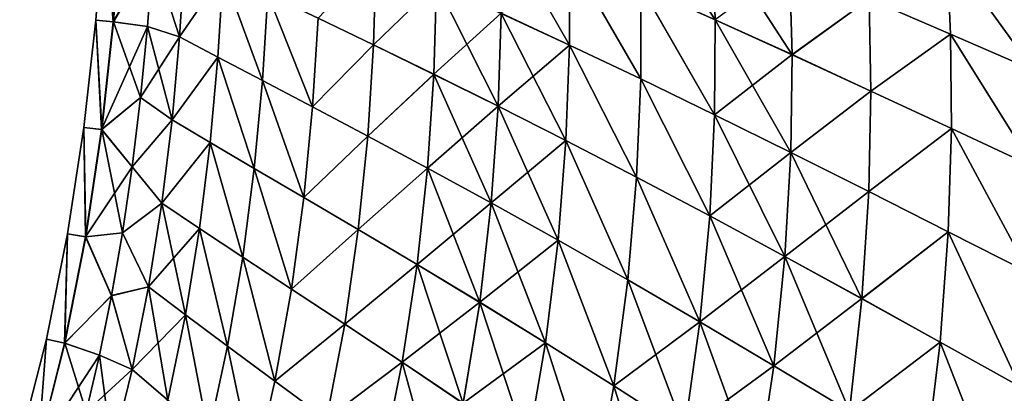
# Model space of a CAD drawing. Header units: metres. Extents: x -155 to 25, y -152 to 27.
# Tile 102 of 124: x -23.04 to -6.3, y -71.95 to -65.6. Entities that reach past the tile are written whole.
import ezdxf

# ---------------------------------------------------------------- set-up
doc = ezdxf.new("R2010")
doc.units = ezdxf.units.M
doc.layers.add('solid_12_401_052_XXX', color=7, linetype='CONTINUOUS')

msp = doc.modelspace()

# ---------------------------------------------------------------- linework, layer by layer
at = {"layer": 'solid_12_401_052_XXX'}
for points in [[(-12.536881, -63.574581, -17.461189), (-11.267384, -64.107887, -18.307617), (-11.218002, -65.6007, -18.366632)], [(-12.483169, -65.03334, -17.528614), (-12.536881, -63.574581, -17.461189), (-11.218002, -65.6007, -18.366632)], [(-21.748756, -65.611, 1.226481), (-21.45079, -65.635933, 3.655702), (-21.605165, -63.782608, 1.225298)], [(-21.748756, -65.611, 1.226481), (-21.605165, -63.782608, 1.225298), (-21.748301, -65.611038, -1.230265)], [(-21.605165, -63.782608, 1.225298), (-21.604719, -63.782631, -1.229075), (-21.748301, -65.611038, -1.230265)], [(-21.449448, -65.63604, -3.65932), (-21.748301, -65.611038, -1.230265), (-21.604719, -63.782631, -1.229075)], [(-21.605165, -63.782608, 1.225298), (-21.45079, -65.635933, 3.655702), (-21.313349, -63.797909, 3.653366)], [(-21.449448, -65.63604, -3.65932), (-21.604719, -63.782631, -1.229075), (-21.312033, -63.797977, -3.656984)], [(-21.313349, -63.797909, 3.653366), (-21.45079, -65.635933, 3.655702), (-20.779339, -64.484459, 6.002186)], [(-21.449448, -65.63604, -3.65932), (-21.312033, -63.797977, -3.656984), (-20.779329, -64.484734, -5.998634)], [(-14.861994, -63.994164, -15.552266), (-13.700472, -64.496887, -16.590136), (-13.697021, -66.032761, -16.653322)], [(-14.856413, -65.492653, -15.618013), (-14.861994, -63.994164, -15.552266), (-13.697021, -66.032761, -16.653322)], [(-11.267384, -64.107887, -18.307617), (-9.953753, -64.666458, -19.054451), (-9.912348, -66.195511, -19.103573)], [(-11.218002, -65.6007, -18.366632), (-11.267384, -64.107887, -18.307617), (-9.912348, -66.195511, -19.103573)], [(-7.218907, -65.844978, 20.252275), (-7.281859, -64.417656, 20.220724), (-8.602336, -65.246475, 19.705065)], [(-7.21877, -65.845444, -20.248686), (-8.602201, -65.246925, -19.701487), (-7.281709, -64.418091, -20.217136)], [(-5.809113, -66.45723, 20.699621), (-7.281859, -64.417656, 20.220724), (-7.218907, -65.844978, 20.252275)], [(-5.809113, -66.45723, 20.699621), (-5.856544, -64.999413, 20.678623), (-7.281859, -64.417656, 20.220724)], [(-7.281709, -64.418091, -20.217136), (-5.85639, -64.999886, -20.675026), (-5.808973, -66.457748, -20.69602)], [(-7.21877, -65.845444, -20.248686), (-7.281709, -64.418091, -20.217136), (-5.808973, -66.457748, -20.69602)], [(-21.45079, -65.635933, 3.655702), (-20.870132, -65.716911, 6.001497), (-20.779339, -64.484459, 6.002186)], [(-21.449448, -65.63604, -3.65932), (-20.779329, -64.484734, -5.998634), (-20.870121, -65.717033, -5.997928)], [(-20.779339, -64.484459, 6.002186), (-20.870132, -65.716911, 6.001497), (-20.32416, -65.890579, 7.576766)], [(-20.870121, -65.717033, -5.997928), (-20.779329, -64.484734, -5.998634), (-20.324141, -65.890709, -7.573201)], [(-20.779339, -64.484459, 6.002186), (-20.32416, -65.890579, 7.576766), (-20.235727, -64.499763, 7.557436)], [(-20.779329, -64.484734, -5.998634), (-20.235704, -64.499893, -7.553871), (-20.324141, -65.890709, -7.573201)], [(-19.584263, -64.808243, 9.097851), (-20.235727, -64.499763, 7.557436), (-20.32416, -65.890579, 7.576766)], [(-19.584238, -64.808487, -9.094291), (-20.324141, -65.890709, -7.573201), (-20.235704, -64.499893, -7.553871)], [(-17.025412, -66.029892, 13.307771), (-16.981241, -64.53112, 13.256257), (-17.97036, -65.575096, 11.983899)], [(-17.02537, -66.030319, -13.304219), (-17.970322, -65.575455, -11.980346), (-16.981186, -64.53154, -13.252708)], [(-15.954524, -64.99118, 14.48633), (-16.981241, -64.53112, 13.256257), (-17.025412, -66.029892, 13.307771)], [(-17.02537, -66.030319, -13.304219), (-16.981186, -64.53154, -13.252708), (-15.95446, -64.991631, -14.482782)], [(-13.697102, -66.032364, 16.656879), (-13.700567, -64.496483, 16.593689), (-14.856485, -65.492218, 15.621565)], [(-12.484968, -66.608612, 17.59037), (-13.700567, -64.496483, 16.593689), (-13.697102, -66.032364, 16.656879)], [(-12.484968, -66.608612, 17.59037), (-12.483271, -65.032921, 17.532171), (-13.700567, -64.496483, 16.593689)], [(-13.700472, -64.496887, -16.590136), (-12.483169, -65.03334, -17.528614), (-12.484881, -66.609024, -17.586807)], [(-13.697021, -66.032761, -16.653322), (-13.700472, -64.496887, -16.590136), (-12.484881, -66.609024, -17.586807)], [(-9.912462, -66.195038, 19.107145), (-9.953882, -64.666008, 19.05802), (-11.218112, -65.600243, 18.370195)], [(-8.602336, -65.246475, 19.705065), (-9.953882, -64.666008, 19.05802), (-9.912462, -66.195038, 19.107145)], [(-9.912348, -66.195511, -19.103573), (-9.953753, -64.666458, -19.054451), (-8.602201, -65.246925, -19.701487)], [(-19.671894, -66.235985, 9.123544), (-19.584263, -64.808243, 9.097851), (-20.32416, -65.890579, 7.576766)], [(-19.584238, -64.808487, -9.094291), (-19.671875, -66.236214, -9.119982), (-20.324141, -65.890709, -7.573201)], [(-18.915388, -66.634003, 10.608657), (-19.584263, -64.808243, 9.097851), (-19.671894, -66.235985, 9.123544)], [(-18.915365, -66.634285, -10.605099), (-19.671875, -66.236214, -9.119982), (-19.584238, -64.808487, -9.094291)], [(-18.915388, -66.634003, 10.608657), (-18.826283, -65.167282, 10.577041), (-19.584263, -64.808243, 9.097851)], [(-18.915365, -66.634285, -10.605099), (-19.584238, -64.808487, -9.094291), (-18.826252, -65.167572, -10.573484)], [(-16.001146, -66.529648, 14.540532), (-15.954524, -64.99118, 14.48633), (-17.025412, -66.029892, 13.307771)], [(-17.02537, -66.030319, -13.304219), (-15.95446, -64.991631, -14.482782), (-16.001099, -66.530106, -14.536981)], [(-14.856485, -65.492218, 15.621565), (-15.954524, -64.99118, 14.48633), (-16.001146, -66.529648, 14.540532)], [(-16.001099, -66.530106, -14.536981), (-15.95446, -64.991631, -14.482782), (-14.907942, -67.073097, -15.672769)], [(-15.95446, -64.991631, -14.482782), (-14.856413, -65.492653, -15.618013), (-14.907942, -67.073097, -15.672769)], [(-11.228137, -67.218033, 18.421429), (-12.483271, -65.032921, 17.532171), (-12.484968, -66.608612, 17.59037)], [(-12.484881, -66.609024, -17.586807), (-12.483169, -65.03334, -17.528614), (-11.228046, -67.218506, -18.417862)], [(-11.228137, -67.218033, 18.421429), (-11.218112, -65.600243, 18.370195), (-12.483271, -65.032921, 17.532171)], [(-12.483169, -65.03334, -17.528614), (-11.218002, -65.6007, -18.366632), (-11.228046, -67.218506, -18.417862)], [(-18.063269, -67.082916, 12.020642), (-18.826283, -65.167282, 10.577041), (-18.915388, -66.634003, 10.608657)], [(-18.915365, -66.634285, -10.605099), (-18.826252, -65.167572, -10.573484), (-18.063244, -67.083267, -12.017086)], [(-18.063269, -67.082916, 12.020642), (-17.97036, -65.575096, 11.983899), (-18.826283, -65.167282, 10.577041)], [(-18.826252, -65.167572, -10.573484), (-17.970322, -65.575455, -11.980346), (-18.063244, -67.083267, -12.017086)], [(-8.572202, -66.813446, 19.743645), (-8.602336, -65.246475, 19.705065), (-9.912462, -66.195038, 19.107145)], [(-9.912348, -66.195511, -19.103573), (-8.602201, -65.246925, -19.701487), (-8.572083, -66.813919, -19.740063)], [(-7.218907, -65.844978, 20.252275), (-8.602336, -65.246475, 19.705065), (-8.572202, -66.813446, 19.743645)], [(-7.21877, -65.845444, -20.248686), (-8.572083, -66.813919, -19.740063), (-8.602201, -65.246925, -19.701487)], [(-21.953852, -67.431961, 1.227669), (-21.650366, -67.468582, 3.658046), (-21.748756, -65.611, 1.226481)], [(-21.953852, -67.431961, 1.227669), (-21.748756, -65.611, 1.226481), (-21.953388, -67.432014, -1.23146)], [(-21.748756, -65.611, 1.226481), (-21.748301, -65.611038, -1.230265), (-21.953388, -67.432014, -1.23146)], [(-21.648996, -67.46875, -3.661664), (-21.953388, -67.432014, -1.23146), (-21.748301, -65.611038, -1.230265)], [(-21.748756, -65.611, 1.226481), (-21.650366, -67.468582, 3.658046), (-21.45079, -65.635933, 3.655702)], [(-21.648996, -67.46875, -3.661664), (-21.748301, -65.611038, -1.230265), (-21.449448, -65.63604, -3.65932)], [(-17.025412, -66.029892, 13.307771), (-17.97036, -65.575096, 11.983899), (-18.063269, -67.082916, 12.020642)], [(-17.02537, -66.030319, -13.304219), (-18.063244, -67.083267, -12.017086), (-17.970322, -65.575455, -11.980346)], [(-14.907998, -67.072662, 15.676324), (-14.856485, -65.492218, 15.621565), (-16.001146, -66.529648, 14.540532)], [(-13.697102, -66.032364, 16.656879), (-14.856485, -65.492218, 15.621565), (-14.907998, -67.072662, 15.676324)], [(-14.907942, -67.073097, -15.672769), (-14.856413, -65.492653, -15.618013), (-13.756126, -67.657539, -16.706348)], [(-14.856413, -65.492653, -15.618013), (-13.697021, -66.032761, -16.653322), (-13.756126, -67.657539, -16.706348)], [(-9.912462, -66.195038, 19.107145), (-11.218112, -65.600243, 18.370195), (-11.228137, -67.218033, 18.421429)], [(-11.228046, -67.218506, -18.417862), (-11.218002, -65.6007, -18.366632), (-9.933889, -67.857498, -19.146397)], [(-11.218002, -65.6007, -18.366632), (-9.912348, -66.195511, -19.103573), (-9.933889, -67.857498, -19.146397)], [(-21.45079, -65.635933, 3.655702), (-21.650366, -67.468582, 3.658046), (-20.870132, -65.716911, 6.001497)], [(-21.650366, -67.468582, 3.658046), (-20.986397, -66.925697, 6.001322), (-20.870132, -65.716911, 6.001497)], [(-21.648996, -67.46875, -3.661664), (-21.449448, -65.63604, -3.65932), (-20.986338, -66.925331, -5.997746)], [(-21.449448, -65.63604, -3.65932), (-20.870121, -65.717033, -5.997928), (-20.986338, -66.925331, -5.997746)], [(-20.870132, -65.716911, 6.001497), (-20.986397, -66.925697, 6.001322), (-20.32416, -65.890579, 7.576766)], [(-20.986338, -66.925331, -5.997746), (-20.870121, -65.717033, -5.997928), (-20.452919, -67.301178, -7.586971)], [(-20.870121, -65.717033, -5.997928), (-20.324141, -65.890709, -7.573201), (-20.452919, -67.301178, -7.586971)], [(-20.986397, -66.925697, 6.001322), (-20.452934, -67.301056, 7.590537), (-20.32416, -65.890579, 7.576766)], [(-19.671894, -66.235985, 9.123544), (-20.32416, -65.890579, 7.576766), (-20.452934, -67.301056, 7.590537)], [(-19.671875, -66.236214, -9.119982), (-20.452919, -67.301178, -7.586971), (-20.324141, -65.890709, -7.573201)], [(-7.202948, -67.451057, 20.280518), (-7.218907, -65.844978, 20.252275), (-8.572202, -66.813446, 19.743645)], [(-7.202827, -67.451546, -20.276926), (-8.572083, -66.813919, -19.740063), (-7.21877, -65.845444, -20.248686)], [(-5.809762, -68.103065, 20.718426), (-7.218907, -65.844978, 20.252275), (-7.202948, -67.451057, 20.280518)], [(-5.809762, -68.103065, 20.718426), (-5.809113, -66.45723, 20.699621), (-7.218907, -65.844978, 20.252275)], [(-7.21877, -65.845444, -20.248686), (-5.808973, -66.457748, -20.69602), (-5.80964, -68.103615, -20.714825)], [(-7.202827, -67.451546, -20.276926), (-7.21877, -65.845444, -20.248686), (-5.80964, -68.103615, -20.714825)], [(-17.124516, -67.580994, 13.348507), (-17.025412, -66.029892, 13.307771), (-18.063269, -67.082916, 12.020642)], [(-17.124489, -67.581413, -13.344953), (-18.063244, -67.083267, -12.017086), (-17.02537, -66.030319, -13.304219)], [(-16.001146, -66.529648, 14.540532), (-17.025412, -66.029892, 13.307771), (-17.124516, -67.580994, 13.348507)], [(-17.124489, -67.581413, -13.344953), (-17.02537, -66.030319, -13.304219), (-16.001099, -66.530106, -14.536981)], [(-13.756192, -67.657158, 16.709909), (-13.697102, -66.032364, 16.656879), (-14.907998, -67.072662, 15.676324)], [(-12.554402, -68.280075, 17.639563), (-13.697102, -66.032364, 16.656879), (-13.756192, -67.657158, 16.709909)], [(-13.756126, -67.657539, -16.706348), (-13.697021, -66.032761, -16.653322), (-12.554332, -68.280472, -17.635998)], [(-12.554402, -68.280075, 17.639563), (-12.484968, -66.608612, 17.59037), (-13.697102, -66.032364, 16.656879)], [(-13.697021, -66.032761, -16.653322), (-12.484881, -66.609024, -17.586807), (-12.554332, -68.280472, -17.635998)], [(-19.804493, -67.687599, 9.142062), (-19.671894, -66.235985, 9.123544), (-20.452934, -67.301056, 7.590537)], [(-19.671875, -66.236214, -9.119982), (-19.80448, -67.687813, -9.1385), (-20.452919, -67.301178, -7.586971)], [(-19.054831, -68.128868, 10.631733), (-19.671894, -66.235985, 9.123544), (-19.804493, -67.687599, 9.142062)], [(-19.054815, -68.129143, -10.628174), (-19.80448, -67.687813, -9.1385), (-19.671875, -66.236214, -9.119982)], [(-19.054831, -68.128868, 10.631733), (-18.915388, -66.634003, 10.608657), (-19.671894, -66.235985, 9.123544)], [(-19.054815, -68.129143, -10.628174), (-19.671875, -66.236214, -9.119982), (-18.915365, -66.634285, -10.605099)], [(-9.933984, -67.85701, 19.149973), (-9.912462, -66.195038, 19.107145), (-11.228137, -67.218033, 18.421429)], [(-8.572202, -66.813446, 19.743645), (-9.912462, -66.195038, 19.107145), (-9.933984, -67.85701, 19.149973)], [(-9.933889, -67.857498, -19.146397), (-9.912348, -66.195511, -19.103573), (-8.572083, -66.813919, -19.740063)], [(-16.108887, -68.126175, 14.583836), (-16.001146, -66.529648, 14.540532), (-17.124516, -67.580994, 13.348507)], [(-17.124489, -67.581413, -13.344953), (-16.001099, -66.530106, -14.536981), (-16.108856, -68.126633, -14.580281)], [(-14.907998, -67.072662, 15.676324), (-16.001146, -66.529648, 14.540532), (-16.108887, -68.126175, 14.583836)], [(-16.108856, -68.126633, -14.580281), (-16.001099, -66.530106, -14.536981), (-15.026848, -68.717285, -15.716967)], [(-16.001099, -66.530106, -14.536981), (-14.907942, -67.073097, -15.672769), (-15.026848, -68.717285, -15.716967)], [(-11.31071, -68.938354, 18.464987), (-12.484968, -66.608612, 17.59037), (-12.554402, -68.280075, 17.639563)], [(-12.554332, -68.280472, -17.635998), (-12.484881, -66.609024, -17.586807), (-11.310638, -68.93882, -18.461416)], [(-11.31071, -68.938354, 18.464987), (-11.228137, -67.218033, 18.421429), (-12.484968, -66.608612, 17.59037)], [(-12.484881, -66.609024, -17.586807), (-11.228046, -67.218506, -18.417862), (-11.310638, -68.93882, -18.461416)], [(-18.212486, -68.623238, 12.047825), (-18.915388, -66.634003, 10.608657), (-19.054831, -68.128868, 10.631733)], [(-19.054815, -68.129143, -10.628174), (-18.915365, -66.634285, -10.605099), (-18.212473, -68.623573, -12.044268)], [(-18.212486, -68.623238, 12.047825), (-18.063269, -67.082916, 12.020642), (-18.915388, -66.634003, 10.608657)], [(-18.915365, -66.634285, -10.605099), (-18.063244, -67.083267, -12.017086), (-18.212473, -68.623573, -12.044268)], [(-21.650366, -67.468582, 3.658046), (-21.128201, -68.101082, 6.001664), (-20.986397, -66.925697, 6.001322)], [(-21.648996, -67.46875, -3.661664), (-20.986338, -66.925331, -5.997746), (-21.12804, -68.100021, -5.998091)], [(-20.986397, -66.925697, 6.001322), (-21.128201, -68.101082, 6.001664), (-20.452934, -67.301056, 7.590537)], [(-21.12804, -68.100021, -5.998091), (-20.986338, -66.925331, -5.997746), (-20.452919, -67.301178, -7.586971)], [(-8.608083, -68.52121, 19.777359), (-8.572202, -66.813446, 19.743645), (-9.933984, -67.85701, 19.149973)], [(-9.933889, -67.857498, -19.146397), (-8.572083, -66.813919, -19.740063), (-8.607985, -68.521698, -19.773775)], [(-7.202948, -67.451057, 20.280518), (-8.572202, -66.813446, 19.743645), (-8.608083, -68.52121, 19.777359)], [(-7.202827, -67.451546, -20.276926), (-8.607985, -68.521698, -19.773775), (-8.572083, -66.813919, -19.740063)], [(-17.124516, -67.580994, 13.348507), (-18.063269, -67.082916, 12.020642), (-18.212486, -68.623238, 12.047825)], [(-17.124489, -67.581413, -13.344953), (-18.212473, -68.623573, -12.044268), (-18.063244, -67.083267, -12.017086)], [(-15.026889, -68.716866, 15.720525), (-14.907998, -67.072662, 15.676324), (-16.108887, -68.126175, 14.583836)], [(-13.756192, -67.657158, 16.709909), (-14.907998, -67.072662, 15.676324), (-15.026889, -68.716866, 15.720525)], [(-15.026848, -68.717285, -15.716967), (-14.907942, -67.073097, -15.672769), (-13.888755, -69.351692, -16.749569)], [(-14.907942, -67.073097, -15.672769), (-13.756126, -67.657539, -16.706348), (-13.888755, -69.351692, -16.749569)], [(-9.933984, -67.85701, 19.149973), (-11.228137, -67.218033, 18.421429), (-11.31071, -68.938354, 18.464987)], [(-11.310638, -68.93882, -18.461416), (-11.228046, -67.218506, -18.417862), (-10.032351, -69.628647, -19.182919)], [(-11.228046, -67.218506, -18.417862), (-9.933889, -67.857498, -19.146397), (-10.032351, -69.628647, -19.182919)], [(-22.230341, -69.241615, 1.228832), (-21.922377, -69.292282, 3.660339), (-21.953852, -67.431961, 1.227669)], [(-22.230341, -69.241615, 1.228832), (-21.953852, -67.431961, 1.227669), (-22.229872, -69.241692, -1.232629)], [(-21.953852, -67.431961, 1.227669), (-21.953388, -67.432014, -1.23146), (-22.229872, -69.241692, -1.232629)], [(-21.920988, -69.292511, -3.663957), (-22.229872, -69.241692, -1.232629), (-21.953388, -67.432014, -1.23146)], [(-21.953852, -67.431961, 1.227669), (-21.922377, -69.292282, 3.660339), (-21.650366, -67.468582, 3.658046)], [(-21.920988, -69.292511, -3.663957), (-21.953388, -67.432014, -1.23146), (-21.648996, -67.46875, -3.661664)], [(-21.128201, -68.101082, 6.001664), (-20.627087, -68.721146, 7.599117), (-20.452934, -67.301056, 7.590537)], [(-21.12804, -68.100021, -5.998091), (-20.452919, -67.301178, -7.586971), (-20.627073, -68.72126, -7.595551)], [(-19.804493, -67.687599, 9.142062), (-20.452934, -67.301056, 7.590537), (-20.627087, -68.721146, 7.599117)], [(-19.80448, -67.687813, -9.1385), (-20.627073, -68.72126, -7.595551), (-20.452919, -67.301178, -7.586971)], [(-7.255675, -69.205704, 20.305168), (-7.202948, -67.451057, 20.280518), (-8.608083, -68.52121, 19.777359)], [(-7.255575, -69.206215, -20.301575), (-8.607985, -68.521698, -19.773775), (-7.202827, -67.451546, -20.276926)], [(-5.881422, -69.905228, 20.734684), (-7.202948, -67.451057, 20.280518), (-7.255675, -69.205704, 20.305168)], [(-7.255575, -69.206215, -20.301575), (-7.202827, -67.451546, -20.276926), (-5.881324, -69.905792, -20.731083)], [(-5.881422, -69.905228, 20.734684), (-5.809762, -68.103065, 20.718426), (-7.202948, -67.451057, 20.280518)], [(-7.202827, -67.451546, -20.276926), (-5.80964, -68.103615, -20.714825), (-5.881324, -69.905792, -20.731083)], [(-21.650366, -67.468582, 3.658046), (-21.922377, -69.292282, 3.660339), (-21.128201, -68.101082, 6.001664)], [(-21.920988, -69.292511, -3.663957), (-21.648996, -67.46875, -3.661664), (-21.293827, -69.226395, -5.998016)], [(-21.648996, -67.46875, -3.661664), (-21.12804, -68.100021, -5.998091), (-21.293827, -69.226395, -5.998016)], [(-17.286348, -69.168976, 13.379093), (-17.124516, -67.580994, 13.348507), (-18.212486, -68.623238, 12.047825)], [(-17.286337, -69.169388, -13.375537), (-18.212473, -68.623573, -12.044268), (-17.124489, -67.581413, -13.344953)], [(-16.108887, -68.126175, 14.583836), (-17.124516, -67.580994, 13.348507), (-17.286348, -69.168976, 13.379093)], [(-17.286337, -69.169388, -13.375537), (-17.124489, -67.581413, -13.344953), (-16.108856, -68.126633, -14.580281)], [(-19.987556, -69.151703, 9.153924), (-19.804493, -67.687599, 9.142062), (-20.627087, -68.721146, 7.599117)], [(-19.80448, -67.687813, -9.1385), (-19.987549, -69.151909, -9.150362), (-20.627073, -68.72126, -7.595551)], [(-19.250523, -69.639191, 10.646909), (-19.804493, -67.687599, 9.142062), (-19.987556, -69.151703, 9.153924)], [(-19.250515, -69.63945, -10.643349), (-19.987549, -69.151909, -9.150362), (-19.80448, -67.687813, -9.1385)], [(-19.250523, -69.639191, 10.646909), (-19.054831, -68.128868, 10.631733), (-19.804493, -67.687599, 9.142062)], [(-19.250515, -69.63945, -10.643349), (-19.80448, -67.687813, -9.1385), (-19.054815, -68.129143, -10.628174)], [(-13.888808, -69.351341, 16.753132), (-13.756192, -67.657158, 16.709909), (-15.026889, -68.716866, 15.720525)], [(-12.703273, -70.026482, 17.68), (-13.756192, -67.657158, 16.709909), (-13.888808, -69.351341, 16.753132)], [(-13.888755, -69.351692, -16.749569), (-13.756126, -67.657539, -16.706348), (-12.703218, -70.026863, -17.676432)], [(-12.703273, -70.026482, 17.68), (-12.554402, -68.280075, 17.639563), (-13.756192, -67.657158, 16.709909)], [(-13.756126, -67.657539, -16.706348), (-12.554332, -68.280472, -17.635998), (-12.703218, -70.026863, -17.676432)], [(-10.032423, -69.628151, 19.186497), (-9.933984, -67.85701, 19.149973), (-11.31071, -68.938354, 18.464987)], [(-8.608083, -68.52121, 19.777359), (-9.933984, -67.85701, 19.149973), (-10.032423, -69.628151, 19.186497)], [(-10.032351, -69.628647, -19.182919), (-9.933889, -67.857498, -19.146397), (-8.724764, -70.345192, -19.802498)], [(-9.933889, -67.857498, -19.146397), (-8.607985, -68.521698, -19.773775), (-8.724764, -70.345192, -19.802498)], [(-21.922377, -69.292282, 3.660339), (-21.294096, -69.227943, 6.001585), (-21.128201, -68.101082, 6.001664)], [(-21.128201, -68.101082, 6.001664), (-21.294096, -69.227943, 6.001585), (-20.627087, -68.721146, 7.599117)], [(-21.293827, -69.226395, -5.998016), (-21.12804, -68.100021, -5.998091), (-20.627073, -68.72126, -7.595551)], [(-16.286047, -69.763985, 14.616857), (-16.108887, -68.126175, 14.583836), (-17.286348, -69.168976, 13.379093)], [(-17.286337, -69.169388, -13.375537), (-16.108856, -68.126633, -14.580281), (-16.286034, -69.764435, -14.6133)], [(-15.026889, -68.716866, 15.720525), (-16.108887, -68.126175, 14.583836), (-16.286047, -69.763985, 14.616857)], [(-16.286034, -69.764435, -14.6133), (-16.108856, -68.126633, -14.580281), (-15.221959, -70.40715, -15.751169)], [(-16.108856, -68.126633, -14.580281), (-15.026848, -68.717285, -15.716967), (-15.221959, -70.40715, -15.751169)], [(-18.424305, -70.182022, 12.066173), (-19.054831, -68.128868, 10.631733), (-19.250523, -69.639191, 10.646909)], [(-19.250515, -69.63945, -10.643349), (-19.054815, -68.129143, -10.628174), (-18.424301, -70.182343, -12.062613)], [(-18.424305, -70.182022, 12.066173), (-18.212486, -68.623238, 12.047825), (-19.054831, -68.128868, 10.631733)], [(-19.054815, -68.129143, -10.628174), (-18.212473, -68.623573, -12.044268), (-18.424301, -70.182343, -12.062613)], [(-11.478297, -70.739098, 18.500999), (-12.554402, -68.280075, 17.639563), (-12.703273, -70.026482, 17.68)], [(-12.703218, -70.026863, -17.676432), (-12.554332, -68.280472, -17.635998), (-11.478247, -70.739555, -18.497429)], [(-11.478297, -70.739098, 18.500999), (-11.31071, -68.938354, 18.464987), (-12.554402, -68.280075, 17.639563)], [(-12.554332, -68.280472, -17.635998), (-11.310638, -68.93882, -18.461416), (-11.478247, -70.739555, -18.497429)], [(-17.286348, -69.168976, 13.379093), (-18.212486, -68.623238, 12.047825), (-18.424305, -70.182022, 12.066173)], [(-17.286337, -69.169388, -13.375537), (-18.424301, -70.182343, -12.062613), (-18.212473, -68.623573, -12.044268)], [(-8.72484, -70.344704, 19.806084), (-8.608083, -68.52121, 19.777359), (-10.032423, -69.628151, 19.186497)], [(-7.255675, -69.205704, 20.305168), (-8.608083, -68.52121, 19.777359), (-8.72484, -70.344704, 19.806084)], [(-7.255575, -69.206215, -20.301575), (-8.724764, -70.345192, -19.802498), (-8.607985, -68.521698, -19.773775)], [(-21.294096, -69.227943, 6.001585), (-20.851549, -70.140839, 7.602885), (-20.627087, -68.721146, 7.599117)], [(-21.293827, -69.226395, -5.998016), (-20.627073, -68.72126, -7.595551), (-20.851538, -70.140945, -7.599321)], [(-19.987556, -69.151703, 9.153924), (-20.627087, -68.721146, 7.599117), (-20.851549, -70.140839, 7.602885)], [(-20.226454, -70.617142, -9.156095), (-20.851538, -70.140945, -7.599321), (-20.627073, -68.72126, -7.595551)], [(-19.987549, -69.151909, -9.150362), (-20.226454, -70.617142, -9.156095), (-20.627073, -68.72126, -7.595551)], [(-15.221984, -70.406746, 15.754729), (-15.026889, -68.716866, 15.720525), (-16.286047, -69.763985, 14.616857)], [(-13.888808, -69.351341, 16.753132), (-15.026889, -68.716866, 15.720525), (-15.221984, -70.406746, 15.754729)], [(-15.221959, -70.40715, -15.751169), (-15.026848, -68.717285, -15.716967), (-14.104287, -71.095871, -16.783453)], [(-15.026848, -68.717285, -15.716967), (-13.888755, -69.351692, -16.749569), (-14.104287, -71.095871, -16.783453)], [(-10.032423, -69.628151, 19.186497), (-11.31071, -68.938354, 18.464987), (-11.478297, -70.739098, 18.500999)], [(-11.478247, -70.739555, -18.497429), (-11.310638, -68.93882, -18.461416), (-10.221006, -71.485596, -19.213144)], [(-11.310638, -68.93882, -18.461416), (-10.032351, -69.628647, -19.182919), (-10.221006, -71.485596, -19.213144)], [(-22.589251, -71.034561, 1.229933), (-22.278379, -71.101883, 3.662509), (-22.230341, -69.241615, 1.228832)], [(-22.589251, -71.034561, 1.229933), (-22.230341, -69.241615, 1.228832), (-22.588776, -71.03466, -1.233738)], [(-22.230341, -69.241615, 1.228832), (-22.229872, -69.241692, -1.232629), (-22.588776, -71.03466, -1.233738)], [(-22.276978, -71.102188, -3.666128), (-22.588776, -71.03466, -1.233738), (-22.229872, -69.241692, -1.232629)], [(-22.230341, -69.241615, 1.228832), (-22.278379, -71.101883, 3.662509), (-21.922377, -69.292282, 3.660339)], [(-21.922377, -69.292282, 3.660339), (-22.278379, -71.101883, 3.662509), (-21.481083, -70.295227, 6.001402)], [(-22.276978, -71.102188, -3.666128), (-22.229872, -69.241692, -1.232629), (-21.920988, -69.292511, -3.663957)], [(-22.276978, -71.102188, -3.666128), (-21.920988, -69.292511, -3.663957), (-21.480755, -70.29361, -5.997836)], [(-21.922377, -69.292282, 3.660339), (-21.481083, -70.295227, 6.001402), (-21.294096, -69.227943, 6.001585)], [(-21.920988, -69.292511, -3.663957), (-21.293827, -69.226395, -5.998016), (-21.480755, -70.29361, -5.997836)], [(-21.294096, -69.227943, 6.001585), (-21.481083, -70.295227, 6.001402), (-20.851549, -70.140839, 7.602885)], [(-21.480755, -70.29361, -5.997836), (-21.293827, -69.226395, -5.998016), (-20.851538, -70.140945, -7.599321)], [(-20.226456, -70.616951, 9.159657), (-19.987556, -69.151703, 9.153924), (-20.851549, -70.140839, 7.602885)], [(-19.508219, -71.152275, 10.654837), (-19.987556, -69.151703, 9.153924), (-20.226456, -70.616951, 9.159657)], [(-19.508221, -71.152512, -10.651276), (-20.226454, -70.617142, -9.156095), (-19.987549, -69.151909, -9.150362)], [(-19.508219, -71.152275, 10.654837), (-19.250523, -69.639191, 10.646909), (-19.987556, -69.151703, 9.153924)], [(-19.508221, -71.152512, -10.651276), (-19.987549, -69.151909, -9.150362), (-19.250515, -69.63945, -10.643349)], [(-17.517561, -70.778503, 13.400295), (-17.286348, -69.168976, 13.379093), (-18.424305, -70.182022, 12.066173)], [(-17.517565, -70.778893, -13.396737), (-18.424301, -70.182343, -12.062613), (-17.286337, -69.169388, -13.375537)], [(-17.517565, -70.778893, -13.396737), (-17.286337, -69.169388, -13.375537), (-16.286034, -69.764435, -14.6133)], [(-16.286047, -69.763985, 14.616857), (-17.286348, -69.168976, 13.379093), (-17.517561, -70.778503, 13.400295)], [(-7.392869, -71.082603, 20.326), (-7.255675, -69.205704, 20.305168), (-8.72484, -70.344704, 19.806084)], [(-7.392791, -71.083107, -20.322405), (-8.724764, -70.345192, -19.802498), (-7.255575, -69.206215, -20.301575)], [(-6.040821, -71.836121, 20.748089), (-7.255675, -69.205704, 20.305168), (-7.392869, -71.082603, 20.326)], [(-7.392791, -71.083107, -20.322405), (-7.255575, -69.206215, -20.301575), (-6.040748, -71.836685, -20.744486)], [(-6.040821, -71.836121, 20.748089), (-5.881422, -69.905228, 20.734684), (-7.255675, -69.205704, 20.305168)], [(-7.255575, -69.206215, -20.301575), (-5.881324, -69.905792, -20.731083), (-6.040748, -71.836685, -20.744486)], [(-14.104328, -71.095551, 16.787018), (-13.888808, -69.351341, 16.753132), (-15.221984, -70.406746, 15.754729)], [(-12.941552, -71.827217, 17.712029), (-13.888808, -69.351341, 16.753132), (-14.104328, -71.095551, 16.787018)], [(-14.104287, -71.095871, -16.783453), (-13.888755, -69.351692, -16.749569), (-12.941509, -71.82756, -17.70846)], [(-12.941552, -71.827217, 17.712029), (-12.703273, -70.026482, 17.68), (-13.888808, -69.351341, 16.753132)], [(-13.888755, -69.351692, -16.749569), (-12.703218, -70.026863, -17.676432), (-12.941509, -71.82756, -17.70846)], [(-10.221057, -71.485107, 19.216722), (-10.032423, -69.628151, 19.186497), (-11.478297, -70.739098, 18.500999)], [(-8.72484, -70.344704, 19.806084), (-10.032423, -69.628151, 19.186497), (-10.221057, -71.485107, 19.216722)], [(-10.221006, -71.485596, -19.213144), (-10.032351, -69.628647, -19.182919), (-8.936542, -72.259796, -19.82612)], [(-10.032351, -69.628647, -19.182919), (-8.724764, -70.345192, -19.802498), (-8.936542, -72.259796, -19.82612)], [(-19.508221, -71.152512, -10.651276), (-19.250515, -69.63945, -10.643349), (-18.704834, -71.745567, -12.072865)], [(-18.704826, -71.74527, 12.076425), (-19.250523, -69.639191, 10.646909), (-19.508219, -71.152275, 10.654837)], [(-18.704826, -71.74527, 12.076425), (-18.424305, -70.182022, 12.066173), (-19.250523, -69.639191, 10.646909)], [(-19.250515, -69.63945, -10.643349), (-18.424301, -70.182343, -12.062613), (-18.704834, -71.745567, -12.072865)], [(-17.517565, -70.778893, -13.396737), (-16.286034, -69.764435, -14.6133), (-16.539644, -71.42688, -14.636789)], [(-16.539639, -71.426437, 14.640348), (-16.286047, -69.763985, 14.616857), (-17.517561, -70.778503, 13.400295)], [(-16.539644, -71.42688, -14.636789), (-16.286034, -69.764435, -14.6133), (-15.500658, -72.124756, -15.776069)], [(-15.221984, -70.406746, 15.754729), (-16.286047, -69.763985, 14.616857), (-16.539639, -71.426437, 14.640348)], [(-16.286034, -69.764435, -14.6133), (-15.221959, -70.40715, -15.751169), (-15.500658, -72.124756, -15.776069)], [(-11.478297, -70.739098, 18.500999), (-12.703273, -70.026482, 17.68), (-12.941552, -71.827217, 17.712029)], [(-12.941509, -71.82756, -17.70846), (-12.703218, -70.026863, -17.676432), (-11.741479, -72.598824, -18.526104)], [(-12.703218, -70.026863, -17.676432), (-11.478247, -70.739555, -18.497429), (-11.741479, -72.598824, -18.526104)], [(-22.278379, -71.101883, 3.662509), (-21.687704, -71.306656, 6.001652), (-21.481083, -70.295227, 6.001402)], [(-22.276978, -71.102188, -3.666128), (-21.480755, -70.29361, -5.997836), (-21.687357, -71.305168, -5.998087)], [(-21.481083, -70.295227, 6.001402), (-21.687704, -71.306656, 6.001652), (-21.130558, -71.55011, 7.60227)], [(-21.687357, -71.305168, -5.998087), (-21.480755, -70.29361, -5.997836), (-21.13055, -71.550209, -7.598705)], [(-21.481083, -70.295227, 6.001402), (-21.130558, -71.55011, 7.60227), (-20.851549, -70.140839, 7.602885)], [(-21.480755, -70.29361, -5.997836), (-20.851538, -70.140945, -7.599321), (-21.13055, -71.550209, -7.598705)], [(-20.226456, -70.616951, 9.159657), (-20.851549, -70.140839, 7.602885), (-21.130558, -71.55011, 7.60227)], [(-20.525688, -72.072205, -9.15629), (-21.13055, -71.550209, -7.598705), (-20.851538, -70.140945, -7.599321)], [(-20.226454, -70.617142, -9.156095), (-20.525688, -72.072205, -9.15629), (-20.851538, -70.140945, -7.599321)], [(-17.517565, -70.778893, -13.396737), (-18.704834, -71.745567, -12.072865), (-18.424301, -70.182343, -12.062613)], [(-17.517561, -70.778503, 13.400295), (-18.424305, -70.182022, 12.066173), (-18.704826, -71.74527, 12.076425)], [(-15.500667, -72.124367, 15.779631), (-15.221984, -70.406746, 15.754729), (-16.539639, -71.426437, 14.640348)], [(-14.104328, -71.095551, 16.787018), (-15.221984, -70.406746, 15.754729), (-15.500667, -72.124367, 15.779631)], [(-15.500658, -72.124756, -15.776069), (-15.221959, -70.40715, -15.751169), (-14.410513, -72.870872, -16.80859)], [(-15.221959, -70.40715, -15.751169), (-14.104287, -71.095871, -16.783453), (-14.410513, -72.870872, -16.80859)], [(-8.936596, -72.259315, 19.829706), (-8.72484, -70.344704, 19.806084), (-10.221057, -71.485107, 19.216722)], [(-7.392869, -71.082603, 20.326), (-8.72484, -70.344704, 19.806084), (-8.936596, -72.259315, 19.829706)], [(-7.392791, -71.083107, -20.322405), (-8.936542, -72.259796, -19.82612), (-8.724764, -70.345192, -19.802498)], [(-20.525686, -72.072029, 9.159851), (-20.226456, -70.616951, 9.159657), (-21.130558, -71.55011, 7.60227)], [(-19.832624, -72.655739, -10.652685), (-20.525688, -72.072205, -9.15629), (-20.226454, -70.617142, -9.156095)], [(-19.832617, -72.655525, 10.656245), (-20.226456, -70.616951, 9.159657), (-20.525686, -72.072029, 9.159851)], [(-19.832617, -72.655525, 10.656245), (-19.508219, -71.152275, 10.654837), (-20.226456, -70.616951, 9.159657)], [(-19.832624, -72.655739, -10.652685), (-20.226454, -70.617142, -9.156095), (-19.508221, -71.152512, -10.651276)], [(-17.82461, -72.394615, -13.409333), (-18.704834, -71.745567, -12.072865), (-17.517565, -70.778893, -13.396737)], [(-17.824593, -72.394234, 13.412892), (-17.517561, -70.778503, 13.400295), (-18.704826, -71.74527, 12.076425)], [(-17.82461, -72.394615, -13.409333), (-17.517565, -70.778893, -13.396737), (-16.539644, -71.42688, -14.636789)], [(-16.539639, -71.426437, 14.640348), (-17.517561, -70.778503, 13.400295), (-17.824593, -72.394234, 13.412892)], [(-11.741509, -72.598373, 18.529678), (-11.478297, -70.739098, 18.500999), (-12.941552, -71.827217, 17.712029)], [(-10.221057, -71.485107, 19.216722), (-11.478297, -70.739098, 18.500999), (-11.741509, -72.598373, 18.529678)], [(-11.741479, -72.598824, -18.526104), (-11.478247, -70.739555, -18.497429), (-10.511151, -73.405228, -19.237137)], [(-11.478247, -70.739555, -18.497429), (-10.221006, -71.485596, -19.213144), (-10.511151, -73.405228, -19.237137)], [(-23.042665, -72.803413, 1.230927), (-22.731148, -72.890221, 3.664467), (-22.589251, -71.034561, 1.229933)], [(-23.042665, -72.803413, 1.230927), (-22.589251, -71.034561, 1.229933), (-23.042191, -72.803543, -1.234739)], [(-22.589251, -71.034561, 1.229933), (-22.588776, -71.03466, -1.233738), (-23.042191, -72.803543, -1.234739)], [(-22.729744, -72.89061, -3.668087), (-23.042191, -72.803543, -1.234739), (-22.588776, -71.03466, -1.233738)], [(-22.589251, -71.034561, 1.229933), (-22.731148, -72.890221, 3.664467), (-22.278379, -71.101883, 3.662509)], [(-22.278379, -71.101883, 3.662509), (-22.731148, -72.890221, 3.664467), (-21.687704, -71.306656, 6.001652)], [(-22.729744, -72.89061, -3.668087), (-22.588776, -71.03466, -1.233738), (-22.276978, -71.102188, -3.666128)], [(-22.729744, -72.89061, -3.668087), (-22.276978, -71.102188, -3.666128), (-21.913979, -72.269089, -5.998089)], [(-22.276978, -71.102188, -3.666128), (-21.687357, -71.305168, -5.998087), (-21.913979, -72.269089, -5.998089)], [(-14.410545, -72.870583, 16.812155), (-14.104328, -71.095551, 16.787018), (-15.500667, -72.124367, 15.779631)], [(-13.277485, -73.661812, 17.736097), (-14.104328, -71.095551, 16.787018), (-14.410545, -72.870583, 16.812155)], [(-14.410513, -72.870872, -16.80859), (-14.104287, -71.095871, -16.783453), (-13.277453, -73.662125, -17.732529)], [(-13.277485, -73.661812, 17.736097), (-12.941552, -71.827217, 17.712029), (-14.104328, -71.095551, 16.787018)], [(-14.104287, -71.095871, -16.783453), (-12.941509, -71.82756, -17.70846), (-13.277453, -73.662125, -17.732529)], [(-7.629528, -73.05587, 20.342796), (-7.392869, -71.082603, 20.326), (-8.936596, -72.259315, 19.829706)], [(-7.629474, -73.056374, -20.339201), (-8.936542, -72.259796, -19.82612), (-7.392791, -71.083107, -20.322405)], [(-6.303864, -73.868637, 20.758335), (-7.392869, -71.082603, 20.326), (-7.629528, -73.05587, 20.342796)], [(-7.629474, -73.056374, -20.339201), (-7.392791, -71.083107, -20.322405), (-6.303816, -73.869194, -20.754732)], [(-6.303864, -73.868637, 20.758335), (-6.040821, -71.836121, 20.748089), (-7.392869, -71.082603, 20.326)], [(-7.392791, -71.083107, -20.322405), (-6.040748, -71.836685, -20.744486), (-6.303816, -73.869194, -20.754732)], [(-22.731148, -72.890221, 3.664467), (-21.914339, -72.270439, 6.001654), (-21.687704, -71.306656, 6.001652)], [(-21.687704, -71.306656, 6.001652), (-21.914339, -72.270439, 6.001654), (-21.130558, -71.55011, 7.60227)], [(-21.913979, -72.269089, -5.998089), (-21.687357, -71.305168, -5.998087), (-21.467991, -72.939056, -7.594158)], [(-21.687357, -71.305168, -5.998087), (-21.13055, -71.550209, -7.598705), (-21.467991, -72.939056, -7.594158)], [(-19.832624, -72.655739, -10.652685), (-19.508221, -71.152512, -10.651276), (-19.058933, -73.29937, -12.075851)], [(-19.058916, -73.299088, 12.079411), (-19.508219, -71.152275, 10.654837), (-19.832617, -72.655525, 10.656245)], [(-19.508221, -71.152512, -10.651276), (-18.704834, -71.745567, -12.072865), (-19.058933, -73.29937, -12.075851)], [(-19.058916, -73.299088, 12.079411), (-18.704826, -71.74527, 12.076425), (-19.508219, -71.152275, 10.654837)], [(-17.82461, -72.394615, -13.409333), (-16.539644, -71.42688, -14.636789), (-16.87645, -73.097328, -14.65152)], [(-16.876427, -73.096909, 14.65508), (-16.539639, -71.426437, 14.640348), (-17.824593, -72.394234, 13.412892)], [(-16.87645, -73.097328, -14.65152), (-16.539644, -71.42688, -14.636789), (-15.870055, -73.852196, -15.792375)], [(-15.500667, -72.124367, 15.779631), (-16.539639, -71.426437, 14.640348), (-16.876427, -73.096909, 14.65508)], [(-16.539644, -71.42688, -14.636789), (-15.500658, -72.124756, -15.776069), (-15.870055, -73.852196, -15.792375)], [(-21.914339, -72.270439, 6.001654), (-21.467997, -72.938965, 7.597721), (-21.130558, -71.55011, 7.60227)], [(-20.525686, -72.072029, 9.159851), (-21.130558, -71.55011, 7.60227), (-21.467997, -72.938965, 7.597721)], [(-20.525688, -72.072205, -9.15629), (-21.467991, -72.939056, -7.594158), (-21.13055, -71.550209, -7.598705)], [(-10.511179, -73.404739, 19.240717), (-10.221057, -71.485107, 19.216722), (-11.741509, -72.598373, 18.529678)], [(-8.936596, -72.259315, 19.829706), (-10.221057, -71.485107, 19.216722), (-10.511179, -73.404739, 19.240717)], [(-10.511151, -73.405228, -19.237137), (-10.221006, -71.485596, -19.213144), (-8.936542, -72.259796, -19.82612)], [(-17.82461, -72.394615, -13.409333), (-19.058933, -73.29937, -12.075851), (-18.704834, -71.745567, -12.072865)], [(-17.824593, -72.394234, 13.412892), (-18.704826, -71.74527, 12.076425), (-19.058916, -73.299088, 12.079411)], [(-11.741509, -72.598373, 18.529678), (-12.941552, -71.827217, 17.712029), (-13.277485, -73.661812, 17.736097)], [(-13.277453, -73.662125, -17.732529), (-12.941509, -71.82756, -17.70846), (-12.109084, -74.494949, -18.547733)], [(-12.941509, -71.82756, -17.70846), (-11.741479, -72.598824, -18.526104), (-12.109084, -74.494949, -18.547733)], [(-4.963081, -74.69236, 21.078066), (-6.040821, -71.836121, 20.748089), (-6.303864, -73.868637, 20.758335)]]:
    msp.add_3dface(points, dxfattribs=at)

doc.saveas('drawing.dxf')
